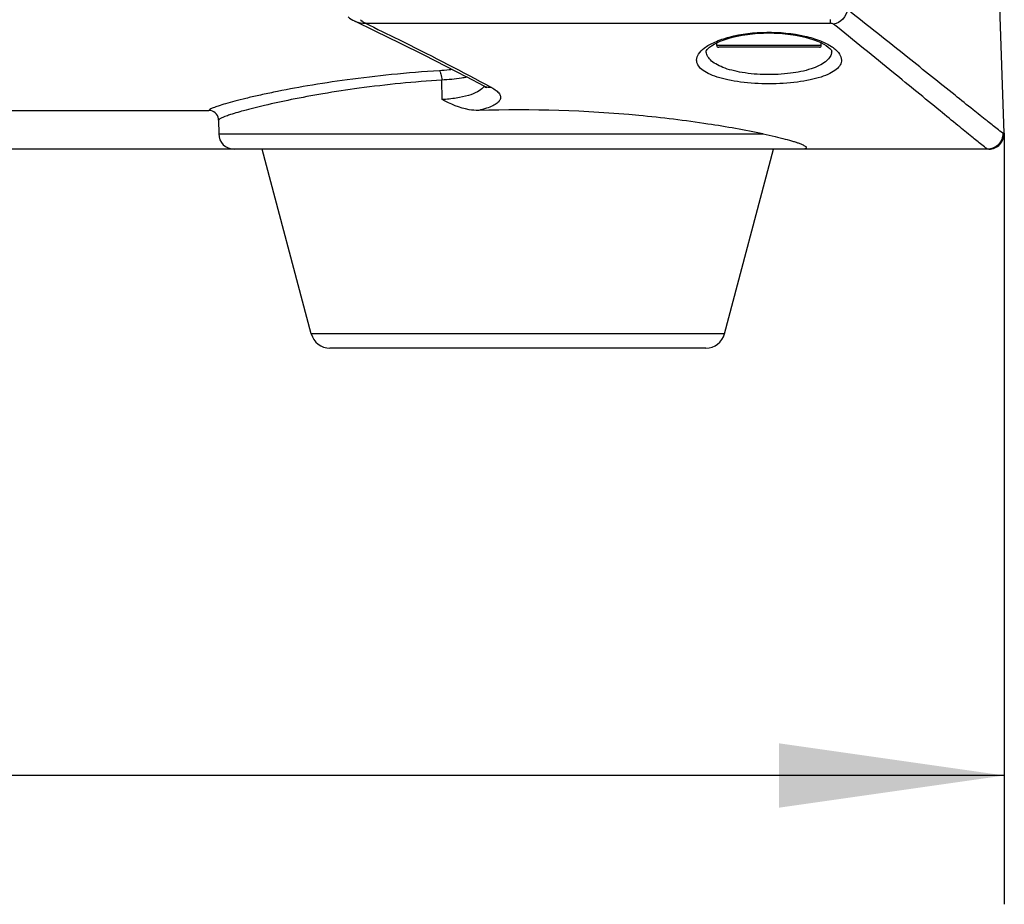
# Model space of a CAD drawing. Header units: millimetres. Extents: x 0 to 420, y 0 to 297.
# Tile 62 of 82: x 304 to 320, y 109 to 123. Entities that reach past the tile are written whole.
import ezdxf

# ---------------------------------------------------------------- set-up
doc = ezdxf.new("R2010")
doc.units = ezdxf.units.MM
doc.header["$LTSCALE"] = 23.1
doc.layers.get('0').update_dxf_attribs({"linetype": 'CONTINUOUS'})
doc.layers.add('DIM_PILOTEES', color=7, linetype='CONTINUOUS')
doc.styles.get("Standard").update_dxf_attribs({"font": 'txt', "width": 0.7})
doc.dimstyles.new('DIMSTYLE_3', dxfattribs={"dimtxt": 2.5, "dimasz": 3.5, "dimexe": 2, "dimexo": 0, "dimtad": 1, "dimdec": 1, "dimlfac": 3.333333, "dimdsep": 46, "dimtxsty": 'Standard', "dimblk": '_FILLED', "dimblk1": '_FILLED', "dimblk2": '_FILLED', "dimcen": 0.09, "dimazin": 2, "dimtp": 0.5, "dimtm": 0.5, "dimtfac": 1, "dimtdec": 1, "dimtofl": 0, "dimtmove": 0, "dimatfit": 3, "dimldrblk": '_FILLED', "dimfxl": 0, "dimtolj": 1, "dimarcsym": 0})
doc.dimstyles.new('DIMSTYLE_6', dxfattribs={"dimtxt": 2.5, "dimasz": 3.5, "dimexe": 2, "dimexo": 0, "dimtad": 1, "dimdec": 0, "dimlfac": 3.333333, "dimdsep": 46, "dimtxsty": 'Standard', "dimblk": '_FILLED', "dimblk1": '_FILLED', "dimblk2": '_FILLED', "dimcen": 0.09, "dimazin": 2, "dimtp": 0.5, "dimtm": 0.5, "dimtfac": 1, "dimtdec": 0, "dimtofl": 0, "dimtmove": 0, "dimatfit": 3, "dimldrblk": '_FILLED', "dimfxl": 0, "dimtolj": 1, "dimarcsym": 0})

# ---------------------------------------------------------------- blocks, each defined once
blk = doc.blocks.new('_FILLED')
at = {"color": 0, "linetype": 'ByBlock'}
blk.add_solid([(0, 0), (-1, 0.1429), (-1, -0.1429)], dxfattribs=at)
blk = doc.blocks.new('*D10')
at = {"layer": 'DIM_PILOTEES', "color": 2, "linetype": 'Continuous'}
for p, q in [((262.51, 120.895), (262.51, 108.92)), ((319.639, 120.895), (319.639, 108.92)), ((262.51, 110.92), (291.075, 110.92)), ((319.639, 110.92), (291.075, 110.92))]:
    blk.add_line(p, q, dxfattribs=at)
at = {"layer": 'DIM_PILOTEES', "color": 2, "linetype": 'Continuous', "xscale": 3.5, "yscale": 3.5, "zscale": 3.5, "rotation": 180}
blk.add_blockref('_FILLED', (262.51, 110.92), dxfattribs=at)
at = {"layer": 'DIM_PILOTEES', "color": 2, "linetype": 'Continuous', "xscale": 3.5, "yscale": 3.5, "zscale": 3.5}
blk.add_blockref('_FILLED', (319.639, 110.92), dxfattribs=at)
at = {"layer": 'DIM_PILOTEES', "color": 2, "linetype": 'Continuous', "insert": (288.74, 114.045), "char_height": 2.5, "width": 8.03571, "attachment_point": 2, "line_spacing_factor": 0.9}
blk.add_mtext('{\\ftxt;\\W0.0001;\\H0.0001;\\~}{\\ftxt;\\W2.1428571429;\\H2.5; }{\\ftxt;\\W0.0001;\\H0.0001;\\~}', dxfattribs=at)
blk = doc.blocks.new('*D14')
at = {"layer": 'DIM_PILOTEES', "color": 2, "linetype": 'Continuous'}
for p, q in [((291.085, 220.958), (236.883, 220.958)), ((238.883, 220.958), (238.883, 170.802)), ((238.883, 120.646), (238.883, 170.802)), ((307.678, 120.646), (236.883, 120.646))]:
    blk.add_line(p, q, dxfattribs=at)
at = {"layer": 'DIM_PILOTEES', "color": 2, "linetype": 'Continuous', "xscale": 3.5, "yscale": 3.5, "zscale": 3.5}
for p, rotation in [((238.883, 220.958), 90), ((238.883, 120.646), 270)]:
    blk.add_blockref('_FILLED', p, dxfattribs=dict(at, rotation=rotation))
at = {"layer": 'DIM_PILOTEES', "color": 2, "linetype": 'Continuous', "insert": (235.758, 163.276), "char_height": 2.5, "width": 13.39286, "attachment_point": 2, "rotation": 90, "line_spacing_factor": 0.9}
blk.add_mtext('{\\ftxt;\\W0.0001;\\H0.0001;\\~}{\\ftxt;\\W3.5714285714;\\H2.5; }{\\ftxt;\\W0.0001;\\H0.0001;\\~}', dxfattribs=at)

msp = doc.modelspace()

# ---------------------------------------------------------------- linework, layer by layer
at = {"color": 7, "linetype": 'Continuous'}
for p, q in [((319.6393, 120.8946), (319.54, 123.7383)), ((316.9354, 122.6579), (316.9354, 122.6)), ((309.7166, 122.6), (316.9354, 122.6)), ((315.1736, 122.2572), (315.1736, 122.2973)), ((316.7966, 122.2572), (315.1736, 122.2572)), ((316.7666, 122.2272), (315.2036, 122.2272)), ((316.7966, 122.2572), (316.7966, 122.2972)), ((311.5625, 121.6222), (311.2871, 121.7677)), ((310.9069, 121.4146), (310.9034, 121.7187)), ((311.5815, 121.6538), (311.6751, 121.6037)), ((274.8838, 121.2462), (307.2864, 121.2462)), ((307.4364, 121.0976), (307.4362, 121.1045)), ((307.4364, 121.0978), (307.4383, 120.8841)), ((307.4383, 120.8841), (315.8923, 120.8841)), ((319.6393, 120.8946), (319.616, 120.8946)), ((319.3994, 120.6462), (307.6783, 120.6462)), ((308.8759, 117.7793), (308.1148, 120.6462)), ((315.2943, 117.7793), (316.0555, 120.6462)), ((315.2943, 117.7793), (308.8759, 117.7793)), ((315.0044, 117.5562), (309.1659, 117.5562))]:
    msp.add_line(p, q, dxfattribs=at)
for points in [[(309.4465, 122.701), (309.4694, 122.6817), (309.4945, 122.664), (309.5218, 122.6479), (309.5453, 122.6361)], [(309.5454, 122.6361), (309.8631, 122.4848), (310.2553, 122.2936), (310.6233, 122.1097), (310.9672, 121.9341), (311.2871, 121.7677)], [(315.0104, 122.171), (315.0142, 122.1791), (315.0232, 122.1922), (315.0395, 122.2099), (315.0632, 122.2306), (315.0942, 122.2529), (315.1322, 122.2759), (315.177, 122.2991), (315.2285, 122.3219), (315.2864, 122.3439), (315.35, 122.3647), (315.4189, 122.3838), (315.4922, 122.4009), (315.5689, 122.4157), (315.6485, 122.428), (315.73, 122.4376), (315.8132, 122.4446), (315.8974, 122.4489), (315.9822, 122.4504), (316.067, 122.4491), (316.1513, 122.445), (316.2346, 122.4382), (316.3163, 122.4287), (316.3961, 122.4166), (316.4731, 122.4019), (316.5466, 122.385), (316.6159, 122.366), (316.6799, 122.3453), (316.7382, 122.3233), (316.79, 122.3006), (316.8353, 122.2774), (316.8738, 122.2543), (316.9053, 122.232), (316.9295, 122.2111), (316.9463, 122.1931), (316.9486, 122.1902)], [(316.9486, 122.1902), (316.9557, 122.1797), (316.9596, 122.1717), (316.9602, 122.1693), (316.9601, 122.1702)], [(315.0101, 122.1701), (315.01, 122.1694), (315.0104, 122.171)], [(311.5625, 121.6222), (311.567, 121.6197), (311.5838, 121.6099), (311.5955, 121.602), (311.5989, 121.5995)]]:
    msp.add_lwpolyline(points, dxfattribs=at)
for centre, radius, start, end in [((309.8879, 122.9066), 0.3525, 225.26109, 230.85208), ((309.6927, 122.9484), 0.3453, 244.79812, 247.95003), ((315.2036, 122.2572), 0.03, 180, 270), ((316.7666, 122.2572), 0.03, 270, 360), ((316.6071, 121.7073), 0.6365, 54.59089, 56.15347), ((316.6404, 121.754), 0.5792, 52.49993, 54.59885), ((316.7976, 122.171), 0.1625, 347.9349, 359.96062), ((307.2864, 121.0963), 0.15, 7.91777, 90.0002), ((307.2859, 121.0962), 0.1505, 3.16027, 7.92429), ((307.6783, 120.8862), 0.24, 180.5, 270), ((319.3994, 120.8862), 0.24, 270, 2), ((309.1659, 117.8562), 0.3, 194.86828, 270), ((315.0044, 117.8562), 0.3, 270, 345.13172)]:
    msp.add_arc(centre, radius, start, end, dxfattribs=at)
for points, knots in [([(317.202, 122.8154), (317.1943, 122.7608), (317.1425, 122.6566), (317.042, 122.5964), (316.989, 122.5862)], [0, 0, 0, 0, 0.5049215, 1, 1, 1, 1]), ([(319.616, 120.8946), (319.5856, 120.9162), (319.5042, 120.9794), (319.3502, 121.1006), (319.133, 121.2744), (318.7234, 121.603), (318.0743, 122.1239), (317.5163, 122.5674), (317.202, 122.8154)], [0, 0, 0, 0, 0.0362942, 0.1001068, 0.1906431, 0.306819, 0.610728, 1, 1, 1, 1]), ([(309.7166, 122.6), (309.7122, 122.6021), (309.6942, 122.6116), (309.6774, 122.6235), (309.6653, 122.6333)], [0, 0, 0, 0, 0.2393557, 1, 1, 1, 1]), ([(309.7166, 122.6), (309.8895, 122.5173), (310.5164, 122.2124), (311.1358, 121.8923), (311.5815, 121.6538)], [0, 0, 0, 0, 0.2748695, 1, 1, 1, 1]), ([(316.989, 122.5862), (316.9828, 122.5912), (316.9647, 122.5979), (316.9461, 122.6), (316.9354, 122.6)], [0, 0, 0, 0, 0.4276923, 1, 1, 1, 1]), ([(319.3766, 120.6462), (319.3465, 120.668), (319.2662, 120.7317), (319.1141, 120.854), (318.8993, 121.0294), (318.4942, 121.3612), (317.8521, 121.8875), (317.3, 122.3356), (316.989, 122.5862)], [0, 0, 0, 0, 0.0361871, 0.0999209, 0.1904084, 0.3065669, 0.6105377, 1, 1, 1, 1]), ([(314.9775, 122.2137), (315.0277, 122.2522), (315.1551, 122.321), (315.4774, 122.4275), (315.9532, 122.4815), (316.4333, 122.4384), (316.7691, 122.3395), (316.9058, 122.2734), (316.9616, 122.236)], [0, 0, 0, 0, 0.0919899, 0.2082191, 0.4922513, 0.7811301, 0.9023794, 1, 1, 1, 1]), ([(314.8601, 122.0294), (314.8601, 122.0619), (314.8881, 122.1363), (314.944, 122.188), (314.9775, 122.2137)], [0, 0, 0, 0, 0.4351747, 1, 1, 1, 1]), ([(316.993, 122.2135), (317.0264, 122.1878), (317.0822, 122.1362), (317.1101, 122.0619), (317.1101, 122.0294)], [0, 0, 0, 0, 0.5647627, 1, 1, 1, 1]), ([(316.9565, 122.137), (316.9512, 122.1119), (316.9259, 122.0597), (316.8574, 121.9943), (316.7596, 121.9368), (316.5799, 121.8672), (316.3022, 121.8136), (315.9423, 121.7959), (315.6368, 121.8201), (315.4133, 121.866), (315.2741, 121.9098), (315.1612, 121.9627), (315.077, 122.024), (315.023, 122.0935), (315.0101, 122.1464), (315.0101, 122.1708)], [0, 0, 0, 0, 0.0350799, 0.0768696, 0.1281047, 0.1896263, 0.3401527, 0.5127854, 0.682318, 0.7581829, 0.8250313, 0.8817275, 0.9283335, 0.9665018, 1, 1, 1, 1]), ([(311.0647, 121.8835), (311.049, 121.8812), (310.9827, 121.8724), (310.9162, 121.8666), (310.8654, 121.8635)], [0, 0, 0, 0, 0.2380884, 1, 1, 1, 1]), ([(317.1101, 122.0294), (317.1101, 122.0037), (317.093, 121.9466), (317.0255, 121.8754), (316.9225, 121.8133), (316.7849, 121.7599), (316.6161, 121.7163), (316.347, 121.6719), (315.9852, 121.6516), (315.6233, 121.6719), (315.3542, 121.7163), (315.1854, 121.7598), (315.0477, 121.8133), (314.9448, 121.8754), (314.8772, 121.9466), (314.8601, 122.0037), (314.8601, 122.0294)], [0, 0, 0, 0, 0.0307933, 0.0677733, 0.1150232, 0.17386, 0.2438677, 0.3234135, 0.4999847, 0.6765606, 0.7561112, 0.8261252, 0.8849678, 0.9322218, 0.9692053, 1, 1, 1, 1]), ([(310.8654, 121.8635), (310.6174, 121.8482), (310.1392, 121.8098), (309.4562, 121.7297), (308.8443, 121.6362), (308.387, 121.5509), (308.0683, 121.4829), (307.8681, 121.4365), (307.696, 121.3932), (307.5535, 121.3541), (307.4412, 121.3198), (307.3607, 121.2914), (307.3127, 121.2704), (307.2916, 121.2563), (307.2863, 121.2491), (307.2864, 121.2462)], [0, 0, 0, 0, 0.2043159, 0.3944578, 0.5655806, 0.7132716, 0.7770707, 0.8335559, 0.8823093, 0.9229555, 0.955174, 0.9787203, 0.9934795, 0.9976478, 1, 1, 1, 1]), ([(310.8654, 121.8635), (310.8712, 121.8585), (310.8808, 121.8409), (310.8961, 121.7931), (310.9016, 121.7499), (310.9034, 121.7187)], [0, 0, 0, 0, 0.151267, 0.3821943, 1, 1, 1, 1]), ([(311.2957, 121.7632), (311.267, 121.7576), (311.1371, 121.7357), (311.0057, 121.7242), (310.9034, 121.7187)], [0, 0, 0, 0, 0.2221496, 1, 1, 1, 1]), ([(310.9034, 121.7187), (310.4743, 121.6914), (309.8567, 121.6304), (309.0782, 121.5125), (308.5876, 121.4221), (308.176, 121.3331), (307.8524, 121.2519), (307.6413, 121.1908), (307.5225, 121.1485), (307.48, 121.1305), (307.4636, 121.1216)], [0, 0, 0, 0, 0.3685029, 0.53116, 0.6746529, 0.7958425, 0.8919302, 0.9605461, 0.9839847, 1, 1, 1, 1]), ([(311.5454, 121.6022), (311.522, 121.5739), (311.4471, 121.5238), (311.3044, 121.4726), (311.1187, 121.4343), (310.981, 121.4197), (310.9069, 121.4146)], [0, 0, 0, 0, 0.1626427, 0.3871613, 0.6709714, 1, 1, 1, 1]), ([(311.6751, 121.6037), (311.7012, 121.5896), (311.7461, 121.5617), (311.7971, 121.5123), (311.8209, 121.4572), (311.8066, 121.4009), (311.7603, 121.3543), (311.6889, 121.3129), (311.5914, 121.2759), (311.5169, 121.2563), (311.4758, 121.247)], [0, 0, 0, 0, 0.1407906, 0.2489499, 0.332601, 0.4110328, 0.5076772, 0.6358942, 0.8000677, 1, 1, 1, 1]), ([(311.6751, 121.6037), (311.6653, 121.6022), (311.627, 121.5994), (311.5876, 121.6088), (311.5625, 121.6222)], [0, 0, 0, 0, 0.2570853, 1, 1, 1, 1]), ([(311.4758, 121.247), (311.4256, 121.2455), (311.2255, 121.2632), (311.0395, 121.3467), (310.9069, 121.4146)], [0, 0, 0, 0, 0.2520286, 1, 1, 1, 1]), ([(315.8923, 120.8841), (315.6089, 120.9429), (314.9679, 121.0555), (313.4986, 121.2348), (312.3048, 121.2721), (311.4758, 121.247)], [0, 0, 0, 0, 0.1956358, 0.4394974, 1, 1, 1, 1]), ([(307.4636, 121.1216), (307.4564, 121.1178), (307.4464, 121.1121), (307.4364, 121.102), (307.4364, 121.0978)], [0, 0, 0, 0, 0.6607757, 1, 1, 1, 1]), ([(315.8923, 120.8841), (315.9548, 120.8712), (316.0701, 120.846), (316.2277, 120.8069), (316.3403, 120.775), (316.415, 120.7508), (316.4597, 120.7347), (316.4967, 120.7197), (316.5257, 120.706), (316.5469, 120.6932), (316.5604, 120.6824), (316.5674, 120.6695), (316.5586, 120.657), (316.5325, 120.6487), (316.5091, 120.6462), (316.492, 120.6462)], [0, 0, 0, 0, 0.2405873, 0.4452373, 0.612589, 0.6819748, 0.7417212, 0.7917846, 0.8321669, 0.8629638, 0.8845599, 0.8986112, 0.9118957, 0.935253, 1, 1, 1, 1]), ([(319.616, 120.8946), (319.6171, 120.8627), (319.6063, 120.7978), (319.5534, 120.715), (319.4726, 120.6593), (319.4081, 120.6462), (319.3762, 120.6462)], [0, 0, 0, 0, 0.2500821, 0.5001517, 0.7501315, 1, 1, 1, 1])]:
    msp.add_open_spline(points, degree=3, knots=knots, dxfattribs=at)
for points in [[(309.563, 122.6283), (309.6113, 122.6088), (309.6646, 122.5998), (309.7166, 122.6)], [(311.5603, 121.6234), (311.556, 121.6159), (311.5509, 121.6088), (311.5454, 121.6022)]]:
    msp.add_open_spline(points, degree=3, dxfattribs=at)

# ---------------------------------------------------------------- dimensions: what is measured, and where the dimension line sits
at = {"layer": 'DIM_PILOTEES', "color": 2, "linetype": 'Continuous'}
for base, p1, p2, angle, text, dimstyle, picture, middle in [((238.8826, 220.9584), (307.6783, 120.6462), (291.0851, 220.9584), 90, '{\\ftxt;\\W0.0001;\\H0.0001;\\~}{\\ftxt;\\W3.5714285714;\\H2.5; }{\\ftxt;\\W0.0001;\\H0.0001;\\~}', 'DIMSTYLE_3', '*D14', (238.8826, 162.9186)), ((262.51, 110.92), (319.6393, 120.8946), (262.51, 120.8946), 180, '{\\ftxt;\\W0.0001;\\H0.0001;\\~}{\\ftxt;\\W2.1428571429;\\H2.5; }{\\ftxt;\\W0.0001;\\H0.0001;\\~}', 'DIMSTYLE_6', '*D10', (288.3829, 110.92))]:
    dim = msp.add_linear_dim(base=base, p1=p1, p2=p2, angle=angle, text=text, dimstyle=dimstyle, dxfattribs=at)
    dim.commit()
    dim.dimension.update_dxf_attribs({"geometry": picture, "text_midpoint": middle, "dimtype": 160})

doc.saveas('drawing.dxf')
